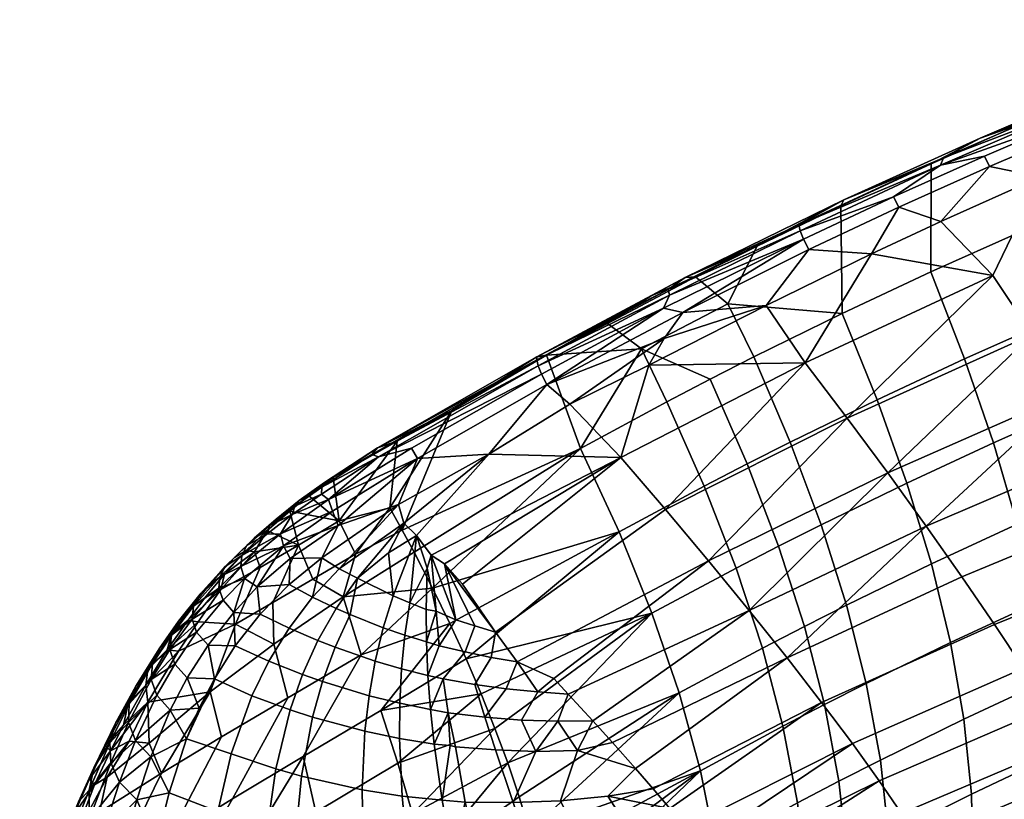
# Model space of a CAD drawing. Header units: millimetres. Extents: x -292 to 292, y -265 to 337.
# Tile 255 of 256: x -221 to -157, y 265 to 316. Entities that reach past the tile are written whole.
import ezdxf

# ---------------------------------------------------------------- set-up
doc = ezdxf.new("R2010")
doc.units = ezdxf.units.MM
doc.header["$MEASUREMENT"] = 0
doc.layers.add('operak', color=7, linetype='Continuous', true_color=0x000000)

msp = doc.modelspace()

# ---------------------------------------------------------------- meshes
at = {"layer": 'operak'}
mesh = msp.add_polyface(dxfattribs=at)
corners = [(-145.457, 304.835, 670.601), (-154.794, 306.051, 670.845), (-157.919, 299.626, 670.536), (-155.347, 295.786, 669.884), (-165.831, 301.049, 670.828), (-170.155, 293.935, 670.471), (-161.311, 303.154, 670.836), (-149.567, 308.254, 670.855), (-142.927, 310.888, 670.866), (-161.954, 299.867, 643.555), (-156.111, 302.485, 643.51), (-153.985, 296.76, 619.493), (-159.749, 294.196, 619.599), (-150.232, 304.992, 643.467), (-148.192, 299.21, 619.393), (-167.749, 297.146, 643.604), (-175.207, 297.779, 657.47), (-173.28, 301.531, 665.841), (-167.836, 304.173, 665.85), (-177.317, 299.542, 665.945), (-161.938, 306.907, 665.858), (-155.959, 309.551, 665.868), (-146.533, 313.436, 665.885), (-138.348, 309.631, 643.39), (-151.024, 311.632, 665.876), (-152.75, 310.931, 668.831), (-138.977, 316.308, 668.827), (-152.75, 311.152, 667.962), (-152.663, 310.531, 669.566), (-138.877, 315.927, 669.541), (-152.472, 309.973, 670.147), (-138.952, 315.28, 670.131), (-161.137, 307.311, 668.858), (-158.738, 308.589, 667.965), (-161.329, 306.827, 669.538), (-158.453, 307.42, 670.145), (-158.13, 306.735, 670.556), (-152.161, 309.284, 670.561), (-164.387, 304.757, 670.144), (-164.052, 304.076, 670.551), (-170.575, 302.928, 668.843), (-167.639, 304.554, 667.969), (-170.482, 302.538, 669.571), (-170.271, 301.992, 670.143), (-169.923, 301.316, 670.547), (-178.141, 297.22, 670.56), (-146.533, 313.436, 665.885), (-151.024, 311.632, 665.876), (-155.959, 309.551, 665.868), (-161.938, 306.907, 665.858), (-173.28, 301.531, 665.841), (-167.836, 304.173, 665.85), (-177.979, 299.492, 667.957), (-154.794, 306.051, 670.845), (-161.311, 303.154, 670.836), (-149.567, 308.254, 670.855), (-165.831, 301.049, 670.828), (-172.69, 297.661, 670.815), (-143.064, 300.77, 670.035), (-179.1, 298.705, 668.85), (-178.993, 298.343, 669.556), (-142.927, 310.888, 670.866)]
mesh.append_faces([[corners[k] for k in face] for face in [(0, 1, 2, 3), (4, 5, 2, 2), (2, 6, 4, 4), (2, 1, 6, 6), (0, 7, 1, 1), (0, 8, 7, 7), (9, 10, 11, 12), (10, 13, 14, 11), (15, 16, 17, 18), (16, 19, 17, 17), (9, 15, 18, 20), (10, 9, 20, 21), (22, 23, 13, 24), (21, 24, 13, 10), (25, 26, 27, 27), (28, 29, 25, 25), (30, 31, 28, 28), (32, 25, 33, 33), (34, 28, 32, 32), (35, 30, 34, 34), (30, 35, 36, 37), (38, 35, 34, 34), (35, 38, 39, 36), (40, 32, 41, 41), (42, 34, 40, 40), (43, 38, 42, 42), (38, 43, 44, 39), (45, 44, 43, 43), (27, 46, 47, 47), (27, 47, 48, 48), (33, 27, 48, 48), (48, 49, 33, 33), (41, 33, 49, 49), (50, 41, 51, 51), (52, 41, 50, 50), (49, 51, 41, 41), (53, 37, 36, 36), (54, 53, 36, 36), (36, 39, 54, 54), (53, 55, 37, 37), (44, 56, 39, 39), (44, 45, 57, 57), (57, 56, 44, 44), (56, 54, 39, 39), (3, 58, 0, 0), (37, 31, 30, 30), (25, 27, 33, 33), (28, 25, 32, 32), (30, 28, 34, 34), (32, 33, 41, 41), (34, 32, 40, 40), (38, 34, 42, 42), (40, 41, 52, 52), (42, 40, 59, 59), (43, 42, 60, 60), (37, 55, 61, 61)]])
mesh = msp.add_polyface(dxfattribs=at)
corners = [(-182.174, 287.75, 670.404), (-179.256, 284.362, 669.554), (-170.155, 293.935, 670.471), (-192.507, 279.493, 669.967), (-190.346, 276.36, 668.915), (-193.681, 280.814, 670.293), (-180.341, 293.771, 670.807), (-185.512, 291.234, 670.818), (-190.792, 287.973, 670.794), (-195.517, 282.679, 670.633), (-194.56, 281.4, 670.437), (-196.325, 283.477, 670.728), (-194.56, 281.4, 670.437), (-184.811, 288.355, 643.768), (-179.181, 291.393, 643.71), (-176.743, 285.887, 619.945), (-182.297, 282.905, 620.072), (-176.343, 292.871, 643.682), (-173.943, 287.338, 619.884), (-195.664, 281.576, 642.248), (-196.441, 283.024, 648.324), (-194.46, 279.238, 632.109), (-193.208, 290.834, 665.791), (-187.029, 294.428, 666.089), (-180.837, 294.835, 657.4), (-177.317, 299.542, 665.945), (-175.207, 297.779, 657.47), (-183.052, 296.5, 665.815), (-179.1, 298.705, 668.85), (-170.575, 302.928, 668.843), (-177.979, 299.492, 667.957), (-178.993, 298.343, 669.556), (-170.482, 302.538, 669.571), (-179.384, 297.499, 670.124), (-170.271, 301.992, 670.143), (-187.664, 294.124, 668.859), (-187.647, 294.332, 667.99), (-187.565, 293.745, 669.581), (-187.359, 293.199, 670.144), (-187.006, 292.524, 670.537), (-178.141, 297.22, 670.56), (-173.28, 301.531, 665.841), (-177.317, 299.542, 665.945), (-193.208, 290.834, 665.791), (-187.029, 294.428, 666.089), (-183.052, 296.5, 665.815), (-180.207, 298.296, 666.918), (-198.041, 288.379, 667.98), (-198.416, 287.955, 668.885), (-197.984, 287.792, 669.584), (-179.351, 295.512, 670.78), (-172.69, 297.661, 670.815), (-195.439, 287.701, 670.538), (-195.835, 288.36, 670.148), (-190.792, 287.973, 670.794), (-185.512, 291.234, 670.818), (-180.341, 293.771, 670.807), (-196.689, 284.704, 670.811), (-173.491, 294.323, 643.655)]
mesh.append_faces([[corners[k] for k in face] for face in [(0, 1, 2, 2), (1, 0, 3, 4), (0, 5, 3, 3), (6, 0, 2, 2), (6, 7, 0, 0), (0, 8, 9, 10), (11, 9, 8, 8), (8, 0, 7, 7), (5, 0, 12, 12), (13, 14, 15, 16), (14, 17, 18, 15), (13, 19, 20, 20), (21, 19, 13, 13), (22, 23, 13, 20), (13, 16, 21, 21), (23, 24, 13, 13), (25, 26, 24, 27), (24, 14, 13, 13), (14, 24, 17, 17), (27, 24, 23, 23), (28, 29, 30, 30), (31, 32, 28, 28), (33, 34, 31, 31), (35, 28, 36, 36), (37, 31, 35, 35), (38, 33, 37, 37), (39, 40, 33, 33), (41, 42, 30, 30), (43, 36, 44, 44), (42, 45, 46, 46), (45, 44, 46, 46), (46, 30, 42, 42), (46, 36, 30, 30), (46, 44, 36, 36), (43, 47, 36, 36), (47, 48, 35, 35), (37, 35, 48, 48), (37, 49, 38, 38), (39, 50, 40, 40), (51, 40, 50, 50), (52, 39, 38, 53), (39, 52, 54, 54), (50, 39, 55, 55), (50, 56, 51, 51), (57, 54, 52, 52), (54, 55, 39, 39), (55, 56, 50, 50), (26, 58, 17, 24), (40, 34, 33, 33), (28, 30, 36, 36), (31, 28, 35, 35), (33, 31, 37, 37), (39, 33, 38, 38), (47, 35, 36, 36), (49, 53, 38, 38)]])
mesh = msp.add_polyface(dxfattribs=at)
corners = [(-151.749, 267.329, 646.763), (-140.596, 271.425, 646.913), (-141.656, 273.391, 651.183), (-152.859, 269.213, 650.964), (-142.978, 275.749, 655.15), (-154.251, 271.455, 654.878), (-144.545, 278.467, 658.764), (-155.909, 274.025, 658.455), (-165.324, 266.676, 654.589), (-167.073, 269.105, 658.118), (-146.338, 281.491, 661.961), (-157.811, 276.877, 661.636), (-169.082, 271.787, 661.276), (-148.34, 284.79, 664.71), (-159.94, 279.982, 664.391), (-171.335, 274.696, 664.034), (-150.525, 288.303, 666.964), (-162.266, 283.285, 666.675), (-173.8, 277.785, 666.35), (-164.77, 286.751, 668.464), (-152.873, 291.99, 668.699), (-176.454, 281.026, 668.201), (-155.347, 295.786, 669.884), (-143.064, 300.77, 670.035), (-167.409, 290.32, 669.727), (-179.256, 284.362, 669.554), (-170.155, 293.935, 670.471), (-157.919, 299.626, 670.536), (-180.079, 266.142, 660.966), (-178.992, 264.86, 659.446), (-180.341, 293.771, 670.807), (-172.69, 297.661, 670.815), (-165.831, 301.049, 670.828), (-174.661, 280.541, 594.772), (-176.743, 285.887, 619.945), (-173.943, 287.338, 619.884), (-171.894, 281.971, 594.675), (-172.945, 275.331, 568.426), (-170.207, 276.747, 568.292), (-171.604, 270.235, 541.145), (-168.89, 271.645, 540.97), (-176.343, 292.871, 643.682), (-173.491, 294.323, 643.655), (-171.13, 288.762, 619.825), (-169.115, 283.373, 594.581), (-167.456, 278.134, 568.16), (-166.164, 273.025, 540.799), (-167.954, 266.644, 512.947), (-165.249, 268.026, 512.735), (-167.749, 297.146, 643.604), (-165.466, 291.53, 619.709), (-163.52, 286.095, 594.397), (-161.92, 280.824, 567.904), (-160.678, 275.699, 540.467), (-159.805, 270.701, 512.321), (-161.954, 299.867, 643.555), (-159.749, 294.196, 619.599), (-157.869, 288.716, 594.22), (-156.327, 283.41, 567.657), (-155.135, 278.265, 540.145), (-154.303, 273.264, 511.92), (-159.312, 265.812, 483.704), (-153.843, 268.393, 483.22), (-153.985, 296.76, 619.493), (-152.174, 291.233, 594.051), (-150.691, 285.891, 567.42), (-149.548, 280.723, 539.835), (-148.757, 275.715, 511.534), (-148.329, 270.856, 482.753), (-148.192, 299.21, 619.393), (-146.458, 293.631, 593.89), (-145.04, 288.248, 567.194), (-143.951, 283.052, 539.54), (-143.203, 278.032, 511.167), (-175.207, 297.779, 657.47)]
mesh.append_faces([[corners[k] for k in face] for face in [(0, 1, 2, 3), (3, 2, 4, 5), (5, 4, 6, 7), (8, 5, 7, 9), (7, 6, 10, 11), (9, 7, 11, 12), (11, 10, 13, 14), (12, 11, 14, 15), (14, 13, 16, 17), (18, 15, 17, 17), (19, 17, 20, 20), (21, 18, 19, 19), (22, 20, 23, 23), (24, 19, 22, 22), (25, 21, 24, 24), (26, 24, 27, 27), (28, 29, 12, 12), (30, 26, 31, 31), (26, 32, 31, 31), (33, 34, 35, 36), (37, 33, 36, 38), (39, 37, 38, 40), (41, 42, 43, 35), (36, 35, 43, 44), (38, 36, 44, 45), (40, 38, 45, 46), (47, 40, 46, 48), (42, 49, 50, 43), (44, 43, 50, 51), (45, 44, 51, 52), (46, 45, 52, 53), (48, 46, 53, 54), (49, 55, 56, 50), (51, 50, 56, 57), (52, 51, 57, 58), (53, 52, 58, 59), (54, 53, 59, 60), (61, 54, 60, 62), (57, 56, 63, 64), (58, 57, 64, 65), (59, 58, 65, 66), (60, 59, 66, 67), (62, 60, 67, 68), (64, 63, 69, 70), (65, 64, 70, 71), (66, 65, 71, 72), (67, 66, 72, 73), (49, 42, 74, 74), (15, 14, 17, 17), (17, 16, 20, 20), (18, 17, 19, 19), (19, 20, 22, 22), (21, 19, 24, 24), (24, 22, 27, 27), (25, 24, 26, 26)]])
mesh = msp.add_polyface(dxfattribs=at)
corners = [(-202.265, 279.823, 649.886), (-203.204, 282.05, 658.344), (-200.547, 283.619, 657.812), (-199.494, 281.455, 649.339), (-200.942, 286.445, 666.569), (-202.56, 285.271, 666.274), (-203.779, 284.267, 665.738), (-197.244, 284.483, 654.279), (-196.774, 288.819, 666.071), (-195.664, 281.576, 642.248), (-200.294, 278.665, 642.248), (-196.441, 283.024, 648.324), (-194.46, 279.238, 632.109), (-200.294, 278.665, 642.248), (-195.664, 281.576, 642.248), (-190.792, 287.973, 670.794), (-196.689, 284.704, 670.811), (-196.325, 283.477, 670.728), (-196.441, 283.024, 648.324), (-197.244, 284.483, 654.279), (-193.208, 290.834, 665.791), (-196.774, 288.819, 666.071), (-200.561, 280.508, 670.419), (-201.672, 281.225, 670.578), (-202.289, 278.646, 669.898), (-200.741, 277.917, 669.705), (-199.363, 279.893, 670.279), (-199.826, 277.513, 669.582), (-197.676, 276.66, 669.287), (-197.033, 278.743, 669.952), (-196.689, 284.704, 670.811), (-196.325, 283.477, 670.728), (-197.327, 281.541, 670.541), (-195.517, 282.679, 670.633), (-195.949, 278.278, 669.795), (-194.82, 280.551, 670.289), (-194.56, 281.4, 670.437), (-194.216, 277.742, 669.569), (-194.867, 277.849, 669.632), (-204.194, 281.997, 670.257), (-200.612, 283.324, 670.779), (-200.984, 284.263, 670.547), (-204.377, 282.78, 669.868), (-203.611, 284.034, 669.351), (-201.239, 285.018, 670.157), (-203.443, 284.578, 668.567), (-201.708, 285.372, 669.547), (-203.17, 284.945, 667.583), (-201.68, 285.829, 668.789), (-201.506, 286.135, 667.873), (-200.942, 286.445, 666.569), (-202.56, 285.271, 666.274), (-201.672, 281.225, 670.578), (-196.689, 284.704, 670.811), (-197.984, 287.792, 669.584), (-198.416, 287.955, 668.885), (-196.774, 288.819, 666.071), (-198.041, 288.379, 667.98), (-196.774, 288.819, 666.071), (-198.041, 288.379, 667.98), (-193.208, 290.834, 665.791), (-201.239, 285.018, 670.157), (-195.835, 288.36, 670.148), (-197.984, 287.792, 669.584), (-195.439, 287.701, 670.538), (-200.612, 283.324, 670.779), (-200.984, 284.263, 670.547), (-196.689, 284.704, 670.811), (-203.808, 279.469, 670.099), (-203.739, 281.17, 670.412), (-187.565, 293.745, 669.581), (-198.416, 287.955, 668.885)]
mesh.append_faces([[corners[k] for k in face] for face in [(0, 1, 2, 3), (4, 2, 5, 5), (2, 6, 5, 5), (7, 2, 8, 8), (2, 4, 8, 8), (2, 7, 3, 3), (9, 10, 3, 11), (3, 10, 0, 0), (12, 13, 14, 14), (15, 16, 17, 17), (18, 19, 20, 20), (20, 19, 21, 21), (22, 23, 24, 24), (22, 24, 25, 26), (27, 28, 29, 26), (30, 22, 31, 31), (23, 22, 30, 30), (32, 26, 29, 29), (33, 29, 34, 34), (26, 32, 31, 31), (33, 31, 32, 32), (29, 33, 32, 32), (31, 22, 26, 26), (35, 33, 34, 34), (33, 35, 36, 36), (37, 36, 35, 35), (35, 34, 38, 38), (39, 40, 41, 41), (42, 39, 41, 41), (43, 42, 44, 44), (45, 43, 46, 46), (47, 45, 48, 48), (49, 50, 51, 47), (40, 52, 53, 53), (54, 46, 44, 44), (55, 48, 54, 54), (56, 50, 57, 57), (57, 49, 55, 55), (58, 59, 60, 60), (61, 62, 63, 63), (61, 64, 62, 62), (65, 64, 66, 66), (61, 66, 64, 64), (64, 65, 67, 67), (7, 11, 3, 3), (23, 68, 24, 24), (26, 25, 27, 27), (42, 41, 44, 44), (43, 44, 46, 46), (45, 46, 48, 48), (47, 48, 49, 49), (52, 40, 69, 69), (48, 46, 54, 54), (50, 49, 57, 57), (49, 48, 55, 55), (70, 71, 63, 63)]])
mesh = msp.add_polyface(dxfattribs=at)
corners = [(-190.388, 270.096, 588.873), (-196.722, 267.828, 595.765), (-191.294, 272.354, 600.045), (-169.082, 271.787, 661.276), (-171.335, 274.696, 664.034), (-181.228, 267.472, 662.391), (-180.079, 266.142, 660.966), (-183.995, 270.586, 665.197), (-182.72, 269.166, 664.014), (-173.8, 277.785, 666.35), (-182.72, 269.166, 664.014), (-190.346, 276.36, 668.915), (-188.944, 274.436, 668.021), (-176.454, 281.026, 668.201), (-179.256, 284.362, 669.554), (-186.541, 273.355, 667.157), (-185.617, 272.322, 666.496), (-180.149, 277.599, 594.972), (-182.297, 282.905, 620.072), (-176.743, 285.887, 619.945), (-174.661, 280.541, 594.772), (-178.376, 272.414, 568.704), (-172.945, 275.331, 568.426), (-176.987, 267.325, 541.504), (-171.604, 270.235, 541.145), (-193.33, 276.923, 621.683), (-194.46, 279.238, 632.109), (-192.274, 274.629, 610.988), (-191.294, 272.354, 600.045), (-190.388, 270.096, 588.873), (-189.558, 267.852, 577.491), (-194.36, 269.073, 665.08), (-194.36, 269.073, 665.08), (-193.316, 268.984, 665.001), (-192.962, 268.901, 664.929), (-192.962, 268.901, 664.929), (-190.355, 268.685, 664.642), (-193.44, 271.116, 666.452), (-194.596, 271.329, 666.607), (-190.355, 268.685, 664.642), (-191.04, 270.824, 666.157), (-187.719, 268.596, 664.34), (-188.66, 270.63, 665.844), (-186.277, 270.555, 665.52), (-193.777, 273.315, 667.726), (-194.758, 273.553, 667.875), (-191.699, 272.958, 667.443), (-189.653, 272.675, 667.142), (-187.599, 272.483, 666.829), (-194.038, 275.48, 668.75), (-192.333, 275.076, 668.498), (-190.643, 274.722, 668.229), (-188.944, 274.436, 668.021), (-192.942, 277.168, 669.327), (-194.216, 277.742, 669.569), (-191.697, 276.779, 669.117), (-190.346, 276.36, 668.915), (-184.998, 268.66, 664.026), (-182.72, 269.166, 664.014), (-183.995, 270.586, 665.197), (-185.617, 272.322, 666.496), (-186.541, 273.355, 667.157), (-194.82, 280.551, 670.289), (-194.867, 277.849, 669.632), (-194.216, 277.742, 669.569), (-194.56, 281.4, 670.437), (-193.681, 280.814, 670.293), (-192.507, 279.493, 669.967), (-197.827, 271.263, 611.45), (-192.274, 274.629, 610.988), (-193.316, 268.984, 665.001), (-194.846, 275.73, 668.88)]
mesh.append_faces([[corners[k] for k in face] for face in [(0, 1, 2, 2), (3, 4, 5, 6), (7, 8, 4, 9), (10, 5, 4, 4), (11, 12, 13, 14), (15, 16, 9, 13), (7, 9, 16, 16), (12, 15, 13, 13), (17, 18, 19, 20), (21, 17, 20, 22), (23, 21, 22, 24), (18, 25, 26, 26), (27, 25, 18, 18), (17, 28, 27, 27), (17, 29, 28, 28), (30, 29, 17, 17), (17, 21, 30, 30), (17, 27, 18, 18), (31, 32, 33, 33), (34, 33, 35, 35), (34, 35, 36, 36), (37, 38, 31, 31), (34, 39, 40, 37), (39, 41, 42, 40), (43, 42, 41, 41), (44, 45, 38, 38), (37, 40, 46, 44), (47, 46, 40, 40), (47, 40, 42, 48), (49, 45, 44, 50), (50, 44, 46, 51), (51, 46, 47, 52), (53, 54, 49, 49), (53, 49, 50, 55), (55, 50, 51, 56), (57, 58, 59, 59), (48, 60, 61, 61), (43, 59, 60, 60), (62, 63, 64, 64), (65, 54, 53, 53), (66, 65, 53, 53), (56, 66, 55, 55), (66, 56, 67, 67), (66, 53, 55, 55), (2, 68, 69, 69), (37, 31, 70, 70), (37, 70, 34, 34), (43, 41, 57, 57), (44, 38, 37, 37), (43, 60, 48, 42), (52, 47, 48, 48), (64, 71, 49, 49), (56, 51, 52, 52), (57, 59, 43, 43), (48, 61, 52, 52)]])
mesh = msp.add_polyface(dxfattribs=at)
corners = [(-205.696, 280.593, 659.179), (-203.204, 282.05, 658.344), (-204.869, 278.306, 650.737), (-207.312, 276.887, 651.855), (-202.265, 279.823, 649.886), (-208.266, 279.159, 660.596), (-206.074, 281.611, 662.805), (-209.748, 277.049, 657.951), (-205.248, 282.989, 665.088), (-203.779, 284.267, 665.738), (-200.547, 283.619, 657.812), (-200.294, 278.665, 642.248), (-204.815, 275.589, 642.248), (-205.068, 283.319, 668.076), (-205.277, 282.769, 668.92), (-203.611, 284.034, 669.351), (-204.667, 283.747, 667.076), (-203.443, 284.578, 668.567), (-203.17, 284.945, 667.583), (-202.56, 285.271, 666.274), (-203.779, 284.267, 665.738), (-206.735, 279.862, 669.445), (-205.91, 279.327, 669.76), (-204.194, 281.997, 670.257), (-206.959, 280.653, 669.012), (-206.906, 281.368, 668.349), (-204.377, 282.78, 669.868), (-206.583, 282.014, 667.503), (-206.101, 282.501, 666.438), (-205.248, 282.989, 665.088), (-208.125, 278.446, 668.701), (-207.425, 277.656, 668.945), (-208.412, 279.229, 668.216), (-208.346, 279.977, 667.518), (-207.985, 280.657, 666.634), (-207.388, 281.239, 665.594), (-206.613, 281.693, 664.425), (-210.048, 278.068, 666.193), (-210.147, 277.227, 666.877), (-209.622, 278.857, 665.324), (-208.932, 279.559, 664.296), (-208.042, 280.142, 663.137), (-210.282, 277.906, 662.815), (-211.033, 277.079, 663.803), (-209.305, 278.618, 661.685), (-201.672, 281.225, 670.578), (-203.739, 281.17, 670.412), (-203.808, 279.469, 670.099), (-205.699, 277.548, 669.273), (-206.074, 281.611, 662.805), (-208.266, 279.159, 660.596), (-209.748, 277.049, 657.951), (-210.428, 277.131, 660.11), (-200.612, 283.324, 670.779)]
mesh.append_faces([[corners[k] for k in face] for face in [(0, 1, 2, 3), (4, 2, 1, 1), (5, 6, 0, 0), (1, 0, 6, 6), (3, 7, 5, 0), (6, 8, 1, 1), (9, 10, 1, 1), (1, 8, 9, 9), (4, 11, 12, 2), (13, 14, 15, 15), (16, 13, 17, 17), (18, 19, 20, 16), (21, 22, 23, 23), (24, 21, 23, 23), (25, 24, 26, 26), (27, 25, 14, 14), (13, 16, 28, 27), (16, 20, 29, 28), (30, 31, 21, 21), (32, 30, 21, 21), (33, 32, 24, 24), (34, 33, 25, 25), (27, 28, 35, 34), (28, 29, 36, 35), (37, 38, 32, 32), (39, 37, 33, 33), (40, 39, 34, 34), (35, 36, 41, 40), (39, 40, 42, 43), (40, 41, 44, 42), (45, 46, 47, 47), (47, 22, 48, 48), (41, 49, 50, 50), (51, 52, 50, 50), (46, 53, 23, 23), (14, 26, 15, 15), (13, 15, 17, 17), (16, 17, 18, 18), (22, 46, 23, 23), (24, 23, 26, 26), (25, 26, 14, 14), (27, 14, 13, 13), (31, 22, 21, 21), (32, 21, 24, 24), (33, 24, 25, 25), (34, 25, 27, 27), (38, 30, 32, 32), (37, 32, 33, 33), (39, 33, 34, 34), (40, 34, 35, 35), (43, 37, 39, 39), (46, 22, 47, 47), (29, 49, 36, 36), (41, 50, 44, 44), (36, 49, 41, 41)]])
mesh = msp.add_polyface(dxfattribs=at)
corners = [(-211.035, 275.126, 655.463), (-209.748, 277.049, 657.951), (-207.312, 276.887, 651.855), (-204.869, 278.306, 650.737), (-204.815, 275.589, 642.248), (-208.971, 272.473, 642.248), (-213.028, 271.794, 650.731), (-203.908, 272.096, 628.769), (-199.126, 274.891, 627.291), (-202.903, 268.267, 612.986), (-207.515, 265.51, 615.219), (-193.33, 276.923, 621.683), (-197.827, 271.263, 611.45), (-208.237, 269.551, 630.947), (-212.147, 267.17, 633.654), (-208.971, 272.473, 642.248), (-204.815, 275.589, 642.248), (-200.294, 278.665, 642.248), (-194.46, 279.238, 632.109), (-191.294, 272.354, 600.045), (-196.722, 267.828, 595.765), (-210.517, 269.415, 663.106), (-207.591, 268.433, 663.087), (-206.247, 272.225, 666.286), (-208.682, 273.317, 666.531), (-204.686, 267.455, 662.893), (-203.749, 271.302, 666.053), (-203.012, 266.977, 662.771), (-202.298, 270.828, 665.905), (-199.052, 266.09, 662.481), (-198.872, 269.904, 665.554), (-194.36, 269.073, 665.08), (-196.614, 269.435, 665.319), (-194.36, 269.073, 665.08), (-207.337, 275.473, 668.071), (-206.247, 272.225, 666.286), (-205.146, 274.486, 667.843), (-203.749, 271.302, 666.053), (-202.936, 273.61, 667.605), (-202.298, 270.828, 665.905), (-201.646, 273.149, 667.454), (-198.872, 269.904, 665.554), (-198.603, 272.225, 667.095), (-196.614, 269.435, 665.319), (-196.598, 271.732, 666.853), (-194.596, 271.329, 666.607), (-205.699, 277.548, 669.273), (-203.824, 276.636, 669.048), (-201.933, 275.824, 668.823), (-200.82, 275.386, 668.681), (-198.203, 274.484, 668.34), (-196.479, 273.983, 668.11), (-194.758, 273.553, 667.875), (-203.808, 279.469, 670.099), (-202.289, 278.646, 669.898), (-200.741, 277.917, 669.705), (-199.826, 277.513, 669.582), (-197.676, 276.66, 669.287), (-196.26, 276.168, 669.086), (-194.846, 275.73, 668.88), (-194.038, 275.48, 668.75), (-195.949, 278.278, 669.795), (-197.033, 278.743, 669.952), (-194.867, 277.849, 669.632), (-194.216, 277.742, 669.569), (-209.688, 271.402, 664.945), (-207.425, 277.656, 668.945), (-208.125, 278.446, 668.701), (-209.854, 276.367, 667.351), (-209.107, 275.522, 667.588), (-210.147, 277.227, 666.877), (-211.277, 274.289, 665.717), (-210.471, 273.382, 665.936), (-210.282, 277.906, 662.815), (-209.305, 278.618, 661.685), (-210.428, 277.131, 660.11), (-211.469, 276.293, 661.195), (-207.337, 275.473, 668.071), (-205.699, 277.548, 669.273), (-208.682, 273.317, 666.531), (-209.688, 271.402, 664.945), (-211.567, 271.283, 664.063), (-210.517, 269.415, 663.106), (-211.767, 275.225, 657.95), (-209.748, 277.049, 657.951), (-192.274, 274.629, 610.988), (-211.493, 276.175, 664.63), (-210.048, 278.068, 666.193), (-205.91, 279.327, 669.76), (-208.266, 279.159, 660.596)]
mesh.append_faces([[corners[k] for k in face] for face in [(0, 1, 2, 2), (2, 3, 4, 4), (5, 6, 0, 2), (2, 4, 5, 5), (7, 8, 9, 10), (8, 11, 12, 9), (13, 14, 15, 15), (8, 7, 16, 17), (7, 13, 15, 16), (18, 8, 17, 17), (19, 20, 12, 12), (18, 11, 8, 8), (21, 22, 23, 24), (22, 25, 26, 23), (25, 27, 28, 26), (27, 29, 30, 28), (31, 32, 33, 33), (34, 24, 35, 36), (35, 37, 38, 36), (37, 39, 40, 38), (39, 41, 42, 40), (41, 43, 44, 42), (43, 31, 45, 44), (46, 34, 36, 47), (47, 36, 38, 48), (38, 40, 49, 48), (40, 42, 50, 49), (42, 44, 51, 50), (44, 45, 52, 51), (53, 46, 47, 54), (54, 47, 48, 55), (55, 48, 49, 56), (49, 50, 57, 56), (50, 51, 58, 57), (51, 52, 59, 58), (60, 59, 52, 52), (57, 58, 61, 62), (58, 59, 63, 61), (64, 63, 59, 59), (24, 65, 21, 21), (66, 67, 68, 69), (70, 68, 67, 67), (69, 68, 71, 72), (73, 74, 75, 76), (66, 77, 78, 78), (69, 79, 77, 77), (72, 80, 79, 79), (69, 77, 66, 66), (81, 82, 80, 80), (79, 69, 72, 72), (83, 75, 84, 84), (11, 85, 12, 12), (86, 70, 87, 87), (78, 88, 66, 66), (74, 89, 75, 75)]])
mesh = msp.add_polyface(dxfattribs=at)
corners = [(-212.949, 269.134, 642.248), (-214.248, 269.259, 646.383), (-213.028, 271.794, 650.731), (-215.677, 266.911, 643.288), (-208.971, 272.473, 642.248), (-212.147, 267.17, 633.654), (-212.949, 269.134, 642.248), (-208.971, 272.473, 642.248), (-211.596, 275.233, 665.274), (-211.277, 274.289, 665.717), (-209.854, 276.367, 667.351), (-211.493, 276.175, 664.63), (-210.147, 277.227, 666.877), (-211.033, 277.079, 663.803), (-210.048, 278.068, 666.193), (-210.471, 273.382, 665.936), (-212.443, 272.254, 663.869), (-211.567, 271.283, 664.063), (-212.807, 273.282, 663.474), (-212.722, 274.326, 662.889), (-212.255, 275.344, 662.125), (-210.282, 277.906, 662.815), (-211.469, 276.293, 661.195), (-213.838, 269.295, 660.818), (-212.834, 268.235, 660.963), (-214.285, 270.479, 660.545), (-214.246, 271.694, 660.099), (-213.821, 272.837, 659.413), (-213.037, 273.925, 658.562), (-211.767, 275.225, 657.95), (-215.451, 267.841, 657.307), (-214.886, 266.583, 657.497), (-215.508, 269.155, 656.975), (-215.112, 270.473, 656.477), (-214.316, 271.744, 655.788), (-213.172, 272.917, 654.884), (-215.793, 268.959, 651.883), (-216.557, 267.528, 652.374), (-214.618, 270.309, 651.122), (-215.473, 268.627, 648.499), (-216.832, 266.801, 648.556), (-211.642, 265.894, 659.325), (-210.517, 269.415, 663.106), (-209.748, 277.049, 657.951), (-211.035, 275.126, 655.463), (-213.028, 271.794, 650.731), (-214.248, 269.259, 646.383), (-210.428, 277.131, 660.11), (-209.688, 271.402, 664.945)]
mesh.append_faces([[corners[k] for k in face] for face in [(0, 1, 2, 2), (3, 1, 0, 0), (2, 4, 0, 0), (5, 6, 7, 7), (8, 9, 10, 10), (11, 8, 12, 12), (13, 11, 14, 14), (15, 9, 16, 17), (18, 16, 9, 9), (19, 18, 8, 8), (20, 19, 11, 11), (13, 21, 22, 20), (23, 24, 17, 17), (25, 23, 16, 16), (26, 25, 18, 18), (27, 26, 19, 19), (28, 27, 20, 20), (29, 28, 22, 22), (30, 31, 23, 23), (32, 30, 25, 25), (33, 32, 26, 26), (34, 33, 27, 27), (35, 34, 28, 28), (36, 37, 33, 33), (38, 36, 34, 34), (39, 40, 36, 36), (24, 41, 42, 42), (29, 43, 44, 44), (35, 44, 45, 45), (39, 45, 46, 46), (8, 10, 12, 12), (18, 9, 8, 8), (19, 8, 11, 11), (20, 11, 13, 13), (23, 17, 16, 16), (25, 16, 18, 18), (26, 18, 19, 19), (27, 19, 20, 20), (28, 20, 22, 22), (29, 22, 47, 47), (31, 24, 23, 23), (30, 23, 25, 25), (32, 25, 26, 26), (33, 26, 27, 27), (34, 27, 28, 28), (35, 28, 29, 29), (37, 32, 33, 33), (36, 33, 34, 34), (38, 34, 35, 35), (39, 36, 38, 38), (17, 48, 15, 15), (24, 42, 17, 17), (35, 45, 38, 38), (29, 44, 35, 35), (38, 45, 39, 39)]])
mesh = msp.add_polyface(dxfattribs=at)
corners = [(-192.903, 255.968, 534.334), (-197.688, 257.082, 554.18), (-188.126, 263.398, 554.18), (-187.628, 261.584, 544.45), (-187.182, 259.775, 534.629), (-186.446, 256.162, 514.761), (-186.788, 257.967, 524.729), (-188.804, 265.62, 565.921), (-194.969, 261.313, 564.403), (-189.558, 267.852, 577.491), (-188.126, 263.398, 554.18), (-197.688, 257.082, 554.18), (-178.376, 272.414, 568.704), (-188.804, 265.62, 565.921), (-189.558, 267.852, 577.491), (-176.987, 267.325, 541.504), (-187.628, 261.584, 544.45), (-188.126, 263.398, 554.18), (-187.182, 259.775, 534.629), (-186.788, 257.967, 524.729), (-175.988, 262.307, 513.611), (-186.446, 256.162, 514.761), (-175.389, 257.337, 485.259), (-186.156, 254.357, 504.736), (-191.897, 255.591, 650.602), (-195.204, 255.583, 650.627), (-191.897, 255.591, 650.602), (-190.328, 255.676, 650.597), (-190.328, 255.676, 650.597), (-190.328, 255.676, 650.597), (-190.328, 255.676, 650.597), (-189.883, 255.717, 650.611), (-189.883, 255.717, 650.611), (-190.723, 258.576, 654.636), (-192.22, 258.436, 654.545), (-195.204, 255.583, 650.627), (-195.636, 258.611, 654.751), (-186.048, 256.165, 650.589), (-186.984, 258.897, 654.577), (-182.153, 256.923, 650.571), (-183.295, 259.459, 654.497), (-178.287, 257.995, 650.559), (-179.627, 260.291, 654.415), (-193.19, 261.852, 658.572), (-196.085, 262.021, 658.705), (-191.536, 261.814, 658.482), (-188.061, 261.956, 658.335), (-184.633, 262.305, 658.174), (-181.22, 262.865, 657.99), (-192.342, 265.289, 661.954), (-193.835, 265.411, 662.09), (-193.19, 261.852, 658.572), (-188.061, 261.956, 658.335), (-189.207, 265.255, 661.73), (-184.633, 262.305, 658.174), (-186.109, 265.375, 661.479), (-181.22, 262.865, 657.99), (-183.028, 265.683, 661.223), (-193.316, 268.984, 665.001), (-194.36, 269.073, 665.08), (-192.962, 268.901, 664.929), (-190.355, 268.685, 664.642), (-187.719, 268.596, 664.34), (-184.998, 268.66, 664.026), (-182.768, 252.223, 642.238), (-180.674, 252.819, 642.24), (-182.153, 256.923, 650.571), (-178.478, 253.56, 642.242), (-178.287, 257.995, 650.559), (-191.201, 251.711, 644.008), (-177.01, 262.442, 656.112), (-178.992, 264.86, 659.446), (-180.079, 266.142, 660.966), (-181.228, 267.472, 662.391), (-182.72, 269.166, 664.014), (-190.388, 270.096, 588.873), (-195.775, 264.518, 580.077)]
mesh.append_faces([[corners[k] for k in face] for face in [(0, 1, 2, 3), (3, 4, 0, 0), (5, 0, 6, 6), (4, 6, 0, 0), (7, 8, 9, 9), (8, 7, 10, 11), (12, 13, 14, 14), (15, 16, 17, 17), (17, 13, 12, 12), (17, 12, 15, 15), (16, 15, 18, 18), (19, 18, 15, 15), (20, 21, 19, 19), (20, 22, 23, 23), (21, 20, 23, 23), (20, 19, 15, 15), (24, 25, 26, 26), (27, 24, 28, 28), (28, 29, 30, 27), (30, 29, 31, 31), (32, 33, 34, 24), (35, 24, 34, 36), (32, 37, 38, 33), (37, 39, 40, 38), (39, 41, 42, 40), (36, 34, 43, 44), (45, 43, 34, 34), (33, 38, 46, 45), (38, 40, 47, 46), (40, 42, 48, 47), (49, 50, 51, 51), (45, 52, 53, 49), (52, 54, 55, 53), (54, 56, 57, 55), (58, 59, 50, 50), (58, 50, 49, 60), (49, 53, 61, 60), (62, 61, 53, 53), (62, 53, 55, 63), (64, 65, 66, 66), (67, 68, 66, 65), (69, 31, 29, 29), (70, 48, 42, 42), (56, 71, 57, 57), (57, 72, 73, 73), (63, 73, 74, 74), (75, 9, 76, 76), (8, 76, 9, 9), (24, 26, 28, 28), (32, 24, 27, 27), (32, 27, 30, 30), (45, 34, 33, 33), (49, 51, 45, 45), (57, 73, 63, 55), (71, 72, 57, 57)]])
mesh = msp.add_polyface(dxfattribs=at)
corners = [(-212.147, 267.17, 633.654), (-208.237, 269.551, 630.947), (-211.694, 262.904, 617.978), (-215.473, 260.365, 621.093), (-203.908, 272.096, 628.769), (-207.515, 265.51, 615.219), (-211.36, 258.802, 602.457), (-215.373, 256.008, 605.621), (-202.903, 268.267, 612.986), (-206.934, 261.647, 599.647), (-202.064, 264.628, 597.36), (-197.827, 271.263, 611.45), (-196.722, 267.828, 595.765), (-206.464, 257.895, 584.073), (-211.119, 254.793, 586.932), (-201.359, 261.11, 581.732), (-195.775, 264.518, 580.077), (-200.77, 257.694, 566.119), (-206.091, 254.235, 568.513), (-194.969, 261.313, 564.403), (-216.981, 262.386, 632.917), (-216.176, 264.623, 637.592), (-215.677, 266.911, 643.288), (-212.949, 269.134, 642.248), (-190.388, 270.096, 588.873), (-218.84, 256.679, 620.414), (-197.688, 257.082, 554.18), (-213.001, 259.582, 650.673), (-209.372, 258.144, 650.656), (-209.016, 261.185, 654.995), (-212.482, 262.518, 655.05), (-205.627, 257.018, 650.643), (-205.498, 260.123, 654.935), (-203.518, 256.536, 650.64), (-203.499, 259.65, 654.898), (-198.505, 255.784, 650.629), (-198.762, 258.872, 654.81), (-208.472, 264.676, 659.234), (-211.642, 265.894, 659.325), (-205.229, 263.655, 659.102), (-203.378, 263.187, 659.028), (-198.982, 262.351, 658.83), (-195.636, 258.611, 654.751), (-196.085, 262.021, 658.705), (-208.472, 264.676, 659.234), (-207.591, 268.433, 663.087), (-210.517, 269.415, 663.106), (-205.229, 263.655, 659.102), (-204.686, 267.455, 662.893), (-203.378, 263.187, 659.028), (-203.012, 266.977, 662.771), (-199.052, 266.09, 662.481), (-196.085, 262.021, 658.705), (-196.441, 265.682, 662.287), (-193.19, 261.852, 658.572), (-193.835, 265.411, 662.09), (-196.614, 269.435, 665.319), (-198.872, 269.904, 665.554), (-194.36, 269.073, 665.08), (-213.926, 255.125, 642.323), (-209.691, 255.405, 646.051), (-213.402, 257.592, 647.232), (-214.886, 266.583, 657.497), (-213.762, 265.431, 657.572), (-212.834, 268.235, 660.963), (-215.972, 263.248, 652.788), (-214.679, 261.993, 652.755), (-216.852, 264.148, 652.102), (-216.419, 261.733, 650.331), (-215.053, 260.434, 650.236), (-216.965, 259.859, 646.945), (-215.581, 258.213, 646.179), (-212.482, 262.518, 655.05), (-211.642, 265.894, 659.325), (-213.001, 259.582, 650.673), (-213.402, 257.592, 647.232), (-213.926, 255.125, 642.323), (-215.473, 268.627, 648.499), (-214.248, 269.259, 646.383), (-216.503, 266.42, 644.779), (-215.677, 266.911, 643.288), (-209.372, 258.144, 650.656), (-215.451, 267.841, 657.307), (-216.869, 266.065, 652.652), (-215.508, 269.155, 656.975)]
mesh.append_faces([[corners[k] for k in face] for face in [(0, 1, 2, 3), (1, 4, 5, 2), (2, 5, 6, 7), (5, 8, 9, 6), (10, 9, 8, 8), (10, 8, 11, 12), (9, 10, 13, 14), (15, 13, 10, 10), (15, 10, 12, 16), (17, 18, 15, 15), (17, 15, 16, 19), (20, 21, 3, 3), (22, 23, 0, 21), (3, 21, 0, 0), (12, 24, 16, 16), (3, 2, 7, 25), (26, 17, 19, 19), (27, 28, 29, 30), (28, 31, 32, 29), (31, 33, 34, 32), (33, 35, 36, 34), (30, 29, 37, 38), (29, 32, 39, 37), (32, 34, 40, 39), (34, 36, 41, 40), (36, 42, 43, 41), (38, 44, 45, 46), (44, 47, 48, 45), (47, 49, 50, 48), (49, 41, 51, 50), (41, 52, 53, 51), (52, 54, 55, 53), (51, 53, 56, 57), (53, 55, 58, 56), (59, 60, 27, 27), (61, 59, 27, 27), (62, 63, 64, 64), (65, 66, 63, 63), (67, 65, 62, 62), (66, 65, 68, 69), (70, 71, 69, 69), (63, 72, 73, 73), (63, 73, 64, 64), (72, 63, 66, 66), (74, 66, 69, 69), (69, 75, 74, 74), (72, 66, 74, 74), (76, 75, 71, 71), (75, 69, 71, 71), (77, 78, 79, 79), (78, 80, 79, 79), (60, 81, 27, 27), (65, 63, 62, 62), (67, 62, 82, 82), (83, 82, 84, 84)]])
mesh = msp.add_polyface(dxfattribs=at)
corners = [(-162.7, 262.718, 646.622), (-173.419, 257.56, 646.494), (-173.855, 255.942, 643.408), (-167.059, 258.834, 642.262), (-163.861, 264.538, 650.741), (-174.267, 258.765, 649.439), (-165.324, 266.676, 654.589), (-175.338, 260.288, 652.477), (-174.267, 258.765, 649.439), (-176.135, 261.333, 654.332), (-167.073, 269.105, 658.118), (-177.01, 262.442, 656.112), (-177.968, 263.624, 657.827), (-178.992, 264.86, 659.446), (-177.968, 263.624, 657.827), (-169.082, 271.787, 661.276), (-175.988, 262.307, 513.611), (-176.987, 267.325, 541.504), (-171.604, 270.235, 541.145), (-170.647, 265.23, 513.164), (-175.389, 257.337, 485.259), (-170.083, 260.293, 484.721), (-175.197, 252.391, 456.685), (-169.923, 255.403, 456.052), (-175.42, 247.444, 428.127), (-170.174, 250.537, 427.393), (-176.066, 242.471, 399.821), (-170.847, 245.672, 398.98), (-177.145, 237.45, 372.002), (-171.951, 240.785, 371.051), (-168.89, 271.645, 540.97), (-167.954, 266.644, 512.947), (-167.408, 261.722, 484.46), (-167.263, 256.858, 455.743), (-167.527, 252.029, 427.035), (-168.212, 247.216, 398.571), (-169.327, 242.395, 370.587), (-173.495, 235.854, 343.842), (-170.881, 237.546, 343.322), (-165.249, 268.026, 512.735), (-164.721, 263.116, 484.203), (-164.591, 258.276, 455.441), (-164.868, 253.484, 426.684), (-165.563, 248.72, 398.169), (-166.687, 243.965, 370.132), (-168.25, 239.197, 342.811), (-161.362, 246.999, 369.245), (-162.935, 242.391, 341.815), (-170.262, 234.396, 316.441), (-164.954, 237.786, 315.331), (-185.604, 248.933, 474.423), (-185.531, 243.469, 443.981), (-185.943, 237.934, 413.703), (-168.648, 240.426, 594.464), (-163.211, 242.958, 594.147), (-166.243, 247.437, 610.385), (-171.668, 244.811, 610.596), (-160.746, 249.932, 610.182), (-163.857, 254.433, 626.327), (-169.356, 251.834, 626.422), (-165.686, 235.976, 578.118), (-160.184, 238.443, 577.694), (-173.999, 237.77, 594.79), (-178.129, 238.493, 602.932), (-175.878, 245.578, 618.674), (-167.059, 258.834, 642.262), (-173.72, 252.436, 633.985), (-173.855, 255.942, 643.408), (-175.878, 245.578, 618.674), (-180.661, 240.349, 611.251), (-178.129, 238.493, 602.932), (-173.72, 252.436, 633.985), (-178.559, 247.343, 626.72), (-173.855, 255.942, 643.408), (-176.472, 254.333, 642.244), (-178.478, 253.56, 642.242), (-176.472, 254.333, 642.244), (-178.287, 257.995, 650.559), (-173.419, 257.56, 646.494), (-173.855, 255.942, 643.408), (-174.267, 258.765, 649.439), (-175.338, 260.288, 652.477), (-178.287, 257.995, 650.559), (-181.22, 262.865, 657.99), (-177.01, 262.442, 656.112), (-177.968, 263.624, 657.827), (-179.627, 260.291, 654.415), (-176.135, 261.333, 654.332), (-178.992, 264.86, 659.446), (-181.22, 262.865, 657.99), (-178.478, 253.56, 642.242)]
mesh.append_faces([[corners[k] for k in face] for face in [(0, 1, 2, 3), (0, 4, 5, 1), (4, 6, 7, 8), (6, 9, 7, 7), (6, 10, 11, 9), (12, 11, 10, 10), (13, 14, 10, 15), (16, 17, 18, 19), (20, 16, 19, 21), (22, 20, 21, 23), (24, 22, 23, 25), (26, 24, 25, 27), (28, 26, 27, 29), (19, 18, 30, 31), (21, 19, 31, 32), (23, 21, 32, 33), (25, 23, 33, 34), (27, 25, 34, 35), (29, 27, 35, 36), (37, 29, 36, 38), (32, 31, 39, 40), (33, 32, 40, 41), (34, 33, 41, 42), (35, 34, 42, 43), (36, 35, 43, 44), (38, 36, 44, 45), (45, 44, 46, 47), (48, 45, 47, 49), (22, 50, 20, 20), (51, 22, 24, 24), (52, 24, 26, 26), (53, 54, 55, 56), (55, 57, 58, 59), (60, 61, 54, 53), (62, 53, 56, 63), (63, 56, 64, 64), (56, 55, 59, 64), (65, 66, 59, 58), (66, 64, 59, 59), (66, 65, 67, 67), (68, 69, 70, 70), (71, 72, 68, 68), (72, 71, 73, 73), (72, 69, 68, 68), (72, 73, 74, 74), (75, 76, 77, 77), (78, 76, 79, 79), (78, 80, 77, 77), (76, 78, 77, 77), (80, 81, 82, 82), (83, 84, 85, 85), (86, 87, 84, 84), (86, 82, 81, 87), (88, 89, 85, 85), (72, 74, 90, 90)]])
mesh = msp.add_polyface(dxfattribs=at)
corners = [(-152.861, 237.553, 236.569), (-152.843, 238.058, 237.528), (-145.687, 241.815, 235.041), (-152.744, 236.882, 235.911), (-145.573, 241.14, 234.371), (-152.503, 236.059, 235.528), (-145.338, 240.303, 233.982), (-152.681, 238.384, 238.819), (-147.34, 241.581, 237.696), (-145.668, 242.314, 236.021), (-148.718, 242.429, 575.097), (-154.348, 240.293, 575.634), (-152.251, 235.883, 560.559), (-146.608, 237.999, 560.076), (-162.7, 262.718, 646.622), (-151.749, 267.329, 646.763), (-152.859, 269.213, 650.964), (-163.861, 264.538, 650.741), (-154.251, 271.455, 654.878), (-165.324, 266.676, 654.589), (-161.493, 261.405, 642.279), (-152.326, 265.278, 642.32), (-147.143, 267.277, 642.349), (-167.059, 258.834, 642.262), (-164.721, 263.116, 484.203), (-165.249, 268.026, 512.735), (-159.805, 270.701, 512.321), (-159.312, 265.812, 483.704), (-164.591, 258.276, 455.441), (-159.211, 261.016, 454.851), (-164.868, 253.484, 426.684), (-159.511, 256.294, 426), (-165.563, 248.72, 398.169), (-160.224, 251.628, 397.385), (-166.687, 243.965, 370.132), (-161.362, 246.999, 369.245), (-153.843, 268.393, 483.22), (-153.767, 263.636, 454.279), (-154.087, 258.978, 425.336), (-154.813, 254.404, 396.626), (-155.959, 249.899, 368.385), (-162.935, 242.391, 341.815), (-157.535, 245.447, 340.85), (-164.954, 237.786, 315.331), (-159.554, 241.033, 314.257), (-148.329, 270.856, 482.753), (-148.278, 266.133, 453.728), (-148.614, 261.535, 424.696), (-149.35, 257.048, 395.893), (-150.498, 252.66, 367.556), (-152.07, 248.36, 339.92), (-154.078, 244.135, 313.223), (-162.026, 236.642, 288.843), (-156.533, 239.973, 287.7), (-143.128, 263.943, 424.086), (-143.867, 259.54, 395.194), (-145.009, 255.268, 366.763), (-146.564, 251.117, 339.031), (-148.547, 247.08, 312.232), (-150.968, 243.146, 286.605), (-153.84, 239.307, 262.384), (-159.448, 235.861, 263.589), (-139.597, 249.04, 284.553), (-142.338, 245.738, 260.13), (-152.681, 238.384, 238.819), (-147.34, 241.581, 237.696), (-163.211, 242.958, 594.147), (-157.663, 245.379, 593.836), (-160.746, 249.932, 610.182), (-166.243, 247.437, 610.385), (-155.153, 252.307, 609.985), (-158.299, 256.894, 626.24), (-163.857, 254.433, 626.327), (-160.184, 238.443, 577.694), (-152.022, 247.672, 593.535), (-149.48, 254.549, 609.796), (-152.659, 259.225, 626.157), (-154.348, 240.293, 575.634), (-148.718, 242.429, 575.097), (-146.298, 249.833, 593.245), (-143.739, 256.653, 609.616), (-146.954, 261.418, 626.082), (-142.99, 244.483, 574.694), (-158.187, 237.098, 571.362), (-152.326, 265.278, 642.32), (-161.493, 261.405, 642.279), (-167.059, 258.834, 642.262), (-147.143, 267.277, 642.349), (-144.99, 239.318, 233.843)]
mesh.append_faces([[corners[k] for k in face] for face in [(0, 1, 2, 2), (3, 0, 4, 4), (5, 3, 6, 6), (1, 7, 8, 8), (8, 9, 1, 1), (10, 11, 12, 13), (14, 15, 16, 17), (17, 16, 18, 19), (14, 20, 21, 21), (15, 14, 21, 21), (22, 15, 21, 21), (23, 20, 14, 14), (24, 25, 26, 27), (28, 24, 27, 29), (30, 28, 29, 31), (32, 30, 31, 33), (34, 32, 33, 35), (29, 27, 36, 37), (31, 29, 37, 38), (33, 31, 38, 39), (35, 33, 39, 40), (41, 35, 40, 42), (43, 41, 42, 44), (37, 36, 45, 46), (38, 37, 46, 47), (39, 38, 47, 48), (40, 39, 48, 49), (42, 40, 49, 50), (44, 42, 50, 51), (52, 44, 51, 53), (48, 47, 54, 55), (49, 48, 55, 56), (50, 49, 56, 57), (51, 50, 57, 58), (53, 51, 58, 59), (53, 59, 60, 61), (59, 62, 63, 60), (64, 60, 63, 65), (66, 67, 68, 69), (68, 70, 71, 72), (67, 66, 73, 73), (67, 74, 70, 68), (70, 75, 76, 71), (77, 78, 74, 67), (74, 79, 75, 70), (75, 80, 81, 76), (78, 82, 79, 74), (83, 77, 73, 73), (84, 85, 71, 76), (85, 86, 72, 71), (76, 81, 87, 84), (1, 9, 2, 2), (0, 2, 4, 4), (3, 4, 6, 6), (5, 6, 88, 88), (67, 73, 77, 77)]])
mesh = msp.add_polyface(dxfattribs=at)
corners = [(-215.473, 260.365, 621.093), (-218.026, 259.426, 626.709), (-216.981, 262.386, 632.917), (-218.84, 256.679, 620.414), (-219.324, 254.568, 615.011), (-215.373, 256.008, 605.621), (-216.869, 266.065, 652.652), (-216.852, 264.148, 652.102), (-215.451, 267.841, 657.307), (-216.557, 267.528, 652.374), (-215.508, 269.155, 656.975), (-216.419, 261.733, 650.331), (-215.972, 263.248, 652.788), (-217.547, 265.294, 648.905), (-217.758, 263.81, 649.078), (-216.832, 266.801, 648.556), (-217.867, 261.247, 647.056), (-216.965, 259.859, 646.945), (-218.496, 263.054, 644.877), (-218.624, 261.628, 645.022), (-217.868, 264.458, 644.506), (-216.503, 266.42, 644.779), (-218.13, 255.539, 638.34), (-215.581, 258.213, 646.179), (-220.25, 257.459, 630.525), (-219.041, 261.229, 638.256), (-219.125, 259.233, 630.517), (-221.393, 253.451, 621.827), (-220.351, 255.086, 621.383), (-220.843, 255.796, 630.426), (-219.667, 259.647, 638.289), (-220.913, 254.154, 630.038), (-219.773, 258.072, 638.051), (-220.426, 252.617, 629.638), (-219.337, 256.531, 637.657), (-216.176, 264.623, 637.592), (-216.981, 262.386, 632.917), (-217.915, 262.786, 637.835), (-216.503, 266.42, 644.779), (-215.677, 266.911, 643.288), (-217.868, 264.458, 644.506), (-218.496, 263.054, 644.877), (-218.624, 261.628, 645.022), (-218.026, 259.426, 626.709), (-219.324, 254.568, 615.011), (-218.84, 256.679, 620.414), (-217.867, 261.247, 647.056), (-216.965, 259.859, 646.945), (-216.608, 254.15, 637.897), (-215.581, 258.213, 646.179), (-218.13, 255.539, 638.34), (-219.189, 248.609, 593.534), (-215.793, 268.959, 651.883), (-215.053, 260.434, 650.236), (-215.473, 268.627, 648.499)]
mesh.append_faces([[corners[k] for k in face] for face in [(0, 1, 2, 2), (3, 1, 0, 0), (4, 3, 5, 5), (6, 7, 8, 8), (9, 6, 10, 10), (7, 11, 12, 12), (13, 14, 6, 6), (15, 13, 9, 9), (16, 17, 11, 11), (14, 16, 7, 7), (18, 19, 14, 14), (20, 18, 13, 13), (21, 20, 15, 15), (17, 22, 23, 23), (24, 25, 26, 26), (27, 24, 28, 28), (29, 30, 24, 24), (31, 32, 29, 29), (33, 34, 31, 31), (35, 36, 37, 37), (37, 38, 39, 39), (36, 26, 37, 37), (38, 37, 40, 40), (39, 35, 37, 37), (40, 25, 41, 41), (41, 30, 42, 42), (26, 43, 28, 28), (44, 28, 45, 45), (43, 45, 28, 28), (26, 36, 43, 43), (42, 32, 46, 46), (46, 34, 47, 47), (48, 49, 50, 50), (51, 4, 5, 5), (14, 7, 6, 6), (13, 6, 9, 9), (15, 9, 52, 52), (17, 53, 11, 11), (16, 11, 7, 7), (19, 16, 14, 14), (18, 14, 13, 13), (20, 13, 15, 15), (21, 15, 54, 54), (25, 37, 26, 26), (24, 26, 28, 28), (30, 25, 24, 24), (29, 24, 27, 27), (32, 30, 29, 29), (34, 32, 31, 31), (50, 34, 33, 33), (37, 25, 40, 40), (25, 30, 41, 41), (30, 32, 42, 42), (32, 34, 46, 46), (34, 50, 47, 47)]])

doc.saveas('drawing.dxf')
